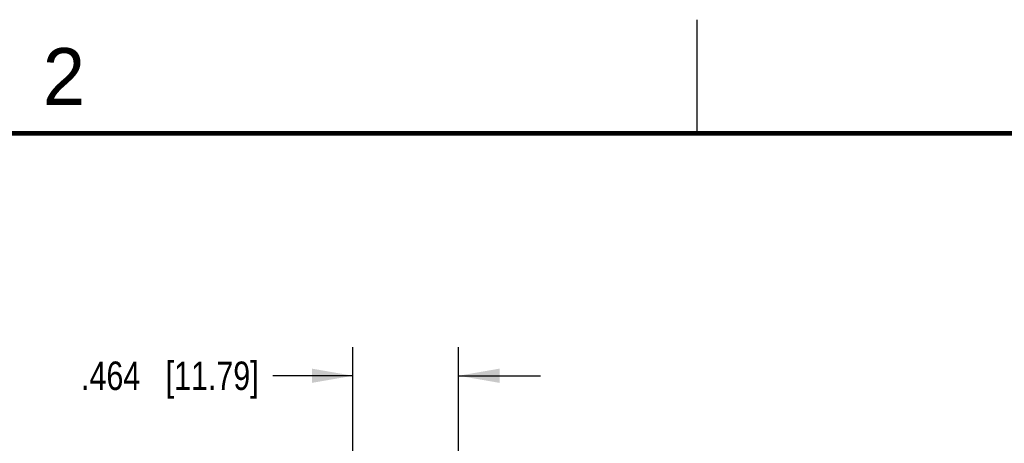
# Model space of a CAD drawing. Header units: inches. Extents: x 0 to 22, y 0 to 17.
# Tile 31 of 32: x 13.5 to 17.9, y 15.1 to 17. Entities that reach past the tile are written whole.
import ezdxf

# ---------------------------------------------------------------- set-up
doc = ezdxf.new("R2010")
doc.units = ezdxf.units.IN
doc.header["$LTSCALE"] = 1.21
doc.header["$MEASUREMENT"] = 0
doc.layers.get('0').update_dxf_attribs({"linetype": 'CONTINUOUS'})
doc.layers.add('DIMENSIONS', color=7, linetype='CONTINUOUS')
doc.styles.get("Standard").update_dxf_attribs({"font": 'txt', "width": 0.8})
doc.styles.add('TEXTSTYLE_2', font='txt')
doc.dimstyles.new('DIMSTYLE_2', dxfattribs={"dimtxt": 0.125, "dimasz": 0.18, "dimexe": 0.125, "dimexo": 0.0625, "dimgap": 0.0625, "dimtad": 0, "dimtih": 1, "dimtoh": 1, "dimdec": 3, "dimzin": 4, "dimdsep": 46, "dimtxsty": 'STANDARD', "dimblk": '_FILLED', "dimblk1": '_FILLED', "dimblk2": '_FILLED', "dimcen": 0.09, "dimadec": 0, "dimazin": 0, "dimtp": 0.001, "dimtm": 0.001, "dimtfac": 1, "dimtdec": 3, "dimtofl": 0, "dimtmove": 0, "dimatfit": 3, "dimldrblk": '_FILLED', "dimfxl": 1, "dimtolj": 1, "dimtzin": 4, "dimarcsym": 0})

# ---------------------------------------------------------------- blocks, each defined once
blk = doc.blocks.new('_FILLED')
at = {"color": 0, "linetype": 'BYBLOCK'}
blk.add_solid([(0, 0), (-1, 0.174), (-1, -0.174)], dxfattribs=at)
blk = doc.blocks.new('*D8')
at = {"layer": 'DIMENSIONS', "color": 2, "linetype": 'CONTINUOUS'}
for p, q in [((14.988, 14.5329), (14.988, 15.5595)), ((15.452, 14.732), (15.452, 15.5595)), ((14.988, 15.4345), (14.6363, 15.4345)), ((15.452, 15.4345), (15.812, 15.4345))]:
    blk.add_line(p, q, dxfattribs=at)
at = {"layer": 'DIMENSIONS', "color": 2, "linetype": 'CONTINUOUS', "xscale": 0.18, "yscale": 0.18, "zscale": 0.18}
blk.add_blockref('_FILLED', (14.988, 15.4345), dxfattribs=at)
at = {"layer": 'DIMENSIONS', "color": 2, "linetype": 'CONTINUOUS', "xscale": 0.18, "yscale": 0.18, "zscale": 0.18, "rotation": 180}
blk.add_blockref('_FILLED', (15.452, 15.4345), dxfattribs=at)
at = {"layer": 'DIMENSIONS', "color": 2, "linetype": 'CONTINUOUS', "insert": (14.5738, 15.497), "char_height": 0.125, "width": 1.225, "attachment_point": 3, "line_spacing_factor": 0.9}
blk.add_mtext('.464{\\Ftxt.shx;\\W1.000000;\\H0.125000; }[11.79]', dxfattribs=at)

msp = doc.modelspace()

# ---------------------------------------------------------------- linework, layer by layer
at = {"color": 2, "linetype": 'CONTINUOUS'}
msp.add_line((16.5, 16.5), (16.5, 17), dxfattribs=at)
at = {"color": 7, "linetype": 'CONTINUOUS', "const_width": 0.02}
msp.add_lwpolyline([(21.5, 16.5), (0.5, 16.5)], dxfattribs=at)

# ---------------------------------------------------------------- texts
at = {"color": 2, "linetype": 'CONTINUOUS', "insert": (13.625, 16.875), "char_height": 0.25, "width": 0.25, "attachment_point": 1, "line_spacing_factor": 0.9, "style": 'TEXTSTYLE_2'}
msp.add_mtext('2', dxfattribs=at)

# ---------------------------------------------------------------- dimensions: what is measured, and where the dimension line sits
at = {"layer": 'DIMENSIONS', "color": 2, "linetype": 'CONTINUOUS'}
dim = msp.add_linear_dim(base=(15.452, 15.4345), p1=(14.988, 14.4704), p2=(15.452, 14.6695), dimstyle='DIMSTYLE_2', dxfattribs=at)
dim.commit()
dim.dimension.update_dxf_attribs({"geometry": '*D8', "text_midpoint": (13.9613, 15.4345), "dimtype": 160})

doc.saveas('drawing.dxf')
